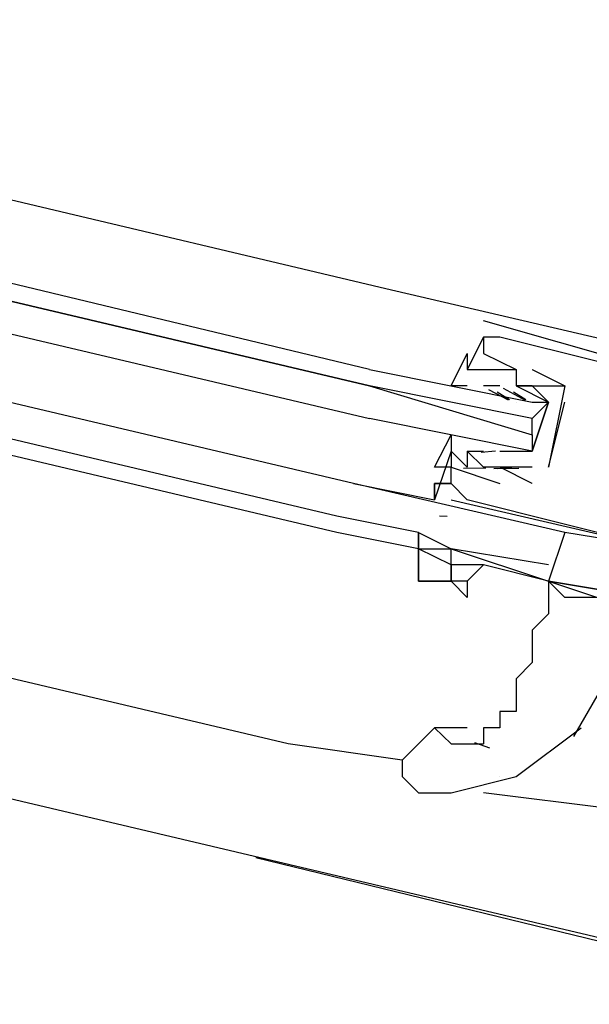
# Model space of a CAD drawing. Header units: feet. Extents: x -79 to 198, y -22 to 181.
# Tile 81 of 92: x 84.593 to 85.06, y 150.218 to 151.025. Entities that reach past the tile are written whole.
import ezdxf

# ---------------------------------------------------------------- set-up
doc = ezdxf.new("R2010")
doc.units = ezdxf.units.FT
doc.layers.add('A-LINEA', color=7, linetype='CONTINUOUS')

msp = doc.modelspace()

# ---------------------------------------------------------------- linework, layer by layer
at = {"layer": 'A-LINEA'}
for p, q in [((76.6133, 152.2711), (85.1867, 150.2444)), ((81.12, 151.6978), (84.8933, 150.8044)), ((84.8667, 150.6444), (81.08, 151.5378)), ((84.8667, 150.6444), (81.0933, 151.5378)), ((84.8533, 150.6178), (81.08, 151.5111)), ((84.8533, 150.6044), (81.08, 151.4978)), ((84.8133, 150.4311), (81.04, 151.3244)), ((84.8933, 150.8044), (85.2933, 150.7111)), ((84.9733, 150.7778), (84.9733, 150.7778)), ((84.9733, 150.7644), (84.96, 150.7378)), ((84.9733, 150.7644), (84.9733, 150.7644)), ((84.9733, 150.7644), (84.9733, 150.7644)), ((84.9867, 150.7644), (84.9867, 150.7644)), ((84.9733, 150.7511), (84.9733, 150.7511)), ((84.96, 150.7378), (84.96, 150.7378)), ((84.9867, 150.7378), (84.9867, 150.7378)), ((85, 150.7378), (85, 150.7378)), ((85, 150.7378), (85, 150.7378)), ((85.0133, 150.7378), (85.0133, 150.7378)), ((84.9733, 150.7244), (84.9733, 150.7244)), ((84.9867, 150.7244), (84.9733, 150.7244)), ((84.9774, 150.7214), (84.9936, 150.713)), ((84.9844, 150.7196), (84.9946, 150.7134)), ((84.9867, 150.7244), (84.9867, 150.7244)), ((84.9895, 150.7225), (85.0075, 150.7128)), ((84.9978, 150.7196), (85.0079, 150.7134)), ((85, 150.7244), (85, 150.7244)), ((85.04, 150.7244), (85.04, 150.7244)), ((85.04, 150.7244), (85.04, 150.7244)), ((85, 150.7111), (85, 150.7111)), ((85.0267, 150.6578), (85.04, 150.7111)), ((85.04, 150.7111), (85.04, 150.7111)), ((85.0133, 150.6844), (85.0133, 150.6978)), ((84.9467, 150.6711), (84.9333, 150.6311)), ((84.9467, 150.6711), (84.9467, 150.6711)), ((84.96, 150.6711), (84.96, 150.6711)), ((84.96, 150.6711), (84.9733, 150.6711)), ((84.9832, 150.671), (84.9713, 150.6699)), ((84.9733, 150.6711), (84.9733, 150.6711)), ((85, 150.6711), (85, 150.6711)), ((84.9467, 150.6578), (84.9467, 150.6578)), ((84.9751, 150.657), (84.9568, 150.6567)), ((84.9733, 150.6578), (84.9733, 150.6578)), ((85.0023, 150.6569), (84.9819, 150.6564)), ((84.9965, 150.6576), (84.9846, 150.6566)), ((84.9867, 150.6578), (84.9867, 150.6578)), ((84.9867, 150.6578), (84.9867, 150.6578)), ((85.0133, 150.6578), (85.0133, 150.6578)), ((85.0133, 150.6578), (85.0133, 150.6578)), ((85.0267, 150.6578), (85.0267, 150.6578)), ((85.0267, 150.6578), (85.0267, 150.6578)), ((84.9467, 150.6444), (84.9467, 150.6444)), ((84.9867, 150.6444), (84.9867, 150.6444)), ((85.0133, 150.6444), (85.0133, 150.6444)), ((84.9333, 150.6311), (84.9333, 150.6311)), ((84.9467, 150.6311), (84.9467, 150.6311)), ((84.9467, 150.6311), (84.9467, 150.6311)), ((84.96, 150.6311), (84.96, 150.6311)), ((84.92, 150.6044), (84.8533, 150.6178)), ((84.9435, 150.6176), (84.9373, 150.6177)), ((84.9435, 150.6176), (84.9373, 150.6177)), ((84.9435, 150.6176), (84.9373, 150.6177)), ((84.92, 150.5911), (84.8533, 150.6044)), ((84.92, 150.6044), (84.92, 150.6044)), ((85.12, 150.5911), (85.04, 150.6044)), ((84.92, 150.5911), (84.92, 150.5911)), ((84.92, 150.5911), (84.92, 150.5911)), ((85.0267, 150.5644), (84.9733, 150.5778)), ((85.0267, 150.5644), (85.0267, 150.5644)), ((85.0267, 150.5644), (85.0267, 150.5644)), ((85.0267, 150.5511), (85.0267, 150.5511)), ((85.0473, 150.4371), (85.1011, 150.5305)), ((84.96, 150.4444), (84.9333, 150.4444)), ((84.9067, 150.4178), (84.8133, 150.4311)), ((84.966, 150.4322), (84.9783, 150.428)), ((84.9867, 150.4044), (84.9867, 150.4044)), ((85.08, 150.3778), (84.9733, 150.3911)), ((85.28, 150.2178), (84.7867, 150.3378))]:
    msp.add_line(p, q, dxfattribs=at)
for points in [[(84.88, 150.7378), (81.0533, 151.6578), (81.04, 151.6444), (81.04, 151.6311), (84.88, 150.7244), (81.04, 151.6311), (81.04, 151.6178), (81.04, 151.6044), (84.88, 150.6978)], [(85.2133, 150.7111), (85.16, 150.7244), (84.9733, 150.7778)], [(84.9467, 150.6311), (85.12, 150.5911), (85.12, 150.6044), (85.1467, 150.5911), (85.16, 150.6044), (85.16, 150.6178), (85.1733, 150.6844), (85.1867, 150.6978), (85.1733, 150.6978), (85.1733, 150.7111), (85.1467, 150.7244), (84.9867, 150.7644), (84.9733, 150.7644), (84.9733, 150.7511), (85, 150.7378), (85, 150.7378)], [(84.96, 150.7244), (84.9467, 150.7244), (84.96, 150.7511), (84.96, 150.7378), (84.9733, 150.7378), (84.9867, 150.7378), (85, 150.7378), (85, 150.7244), (85.0267, 150.7111), (85.0133, 150.6711)], [(84.88, 150.7378), (85.0133, 150.7111), (85.0267, 150.7111), (85.0133, 150.6978), (84.88, 150.7244), (85.0133, 150.6844), (85.0133, 150.6711), (84.88, 150.6978)], [(84.9867, 150.7378), (85, 150.7378), (85, 150.7244), (85.04, 150.7244), (85.0267, 150.6578)], [(85.0133, 150.7378), (85.04, 150.7244), (85.04, 150.7244)], [(84.9867, 150.6711), (85, 150.6711), (85.0133, 150.6711), (85.0267, 150.7111), (85.0133, 150.7244), (85, 150.7244)], [(85.0133, 150.6578), (84.9867, 150.6578), (84.9733, 150.6578), (84.96, 150.6711), (84.96, 150.6578), (84.9467, 150.6711), (84.9467, 150.6578), (84.9333, 150.6578), (84.9467, 150.6844), (84.9467, 150.6711)], [(85.12, 150.5911), (84.96, 150.6311), (84.9467, 150.6444), (84.9467, 150.6578), (84.9867, 150.6444)], [(85.0133, 150.6578), (84.9867, 150.6578), (84.9733, 150.6578)], [(85.0133, 150.6444), (84.9867, 150.6578), (84.9867, 150.6578)], [(85.04, 150.6044), (84.8667, 150.6444), (84.9333, 150.6311), (84.9333, 150.6444), (84.9467, 150.6444)], [(84.9333, 150.6311), (84.9333, 150.6444), (84.9467, 150.6444), (84.9333, 150.6444)], [(84.9467, 150.6444), (84.9333, 150.6444), (84.9333, 150.6311)], [(84.9333, 150.6311), (84.9333, 150.6444), (84.9467, 150.6444), (84.9333, 150.6444)], [(84.9467, 150.6444), (84.9333, 150.6444), (84.9333, 150.6311)], [(84.9333, 150.6311), (84.9333, 150.6444), (84.9467, 150.6444), (84.9333, 150.6444)], [(84.92, 150.6044), (84.92, 150.5911), (84.92, 150.5911), (84.92, 150.5778), (84.92, 150.5644)], [(84.92, 150.5911), (84.92, 150.6044), (84.9467, 150.5911)], [(85.04, 150.6044), (85.0267, 150.5644), (85.1067, 150.5511), (85.12, 150.5911)], [(84.9467, 150.5778), (84.92, 150.5911), (84.92, 150.5911), (84.9467, 150.5911)], [(84.9467, 150.5778), (84.9467, 150.5644), (84.92, 150.5644), (84.92, 150.5911)], [(85.0267, 150.5778), (84.9467, 150.5911), (84.9467, 150.5911), (85.0267, 150.5644)], [(84.9733, 150.5778), (84.9467, 150.5778), (84.9467, 150.5778), (84.9467, 150.5911)], [(84.92, 150.5644), (84.92, 150.5644), (84.92, 150.5778)], [(84.96, 150.5644), (84.9467, 150.5644), (84.9467, 150.5778)], [(84.9733, 150.5778), (84.9733, 150.5778), (84.96, 150.5644), (84.96, 150.5511)], [(85.1067, 150.5378), (85.0933, 150.5378), (85.0667, 150.5511), (85.04, 150.5511), (85.0267, 150.5644), (85.0267, 150.5644), (84.9733, 150.5778)], [(84.92, 150.5644), (84.92, 150.5644), (84.9467, 150.5644), (84.9467, 150.5644), (84.9467, 150.5644), (84.9467, 150.5644)], [(84.96, 150.5511), (84.9467, 150.5644), (84.9467, 150.5644)], [(85.0267, 150.5644), (85.0267, 150.5378), (85.0133, 150.5244), (85.0133, 150.5111), (85.0133, 150.4978), (85, 150.4844), (85, 150.4711), (85, 150.4578), (84.9867, 150.4578), (84.9867, 150.4444), (84.9733, 150.4444), (84.9733, 150.4311)], [(85.0267, 150.5644), (85.0267, 150.5644), (85.1067, 150.5378), (85.1067, 150.5511), (85.0267, 150.5644), (85.0267, 150.5644), (85.0267, 150.5644)], [(84.9333, 150.4444), (84.9067, 150.4178), (84.9067, 150.4044), (84.92, 150.3911)], [(84.92, 150.3911), (84.9467, 150.3911), (85, 150.4044), (85.0533, 150.4444)], [(84.9333, 150.4444), (84.9467, 150.4311), (84.9733, 150.4311)]]:
    msp.add_lwpolyline(points, dxfattribs=at)

doc.saveas('drawing.dxf')
